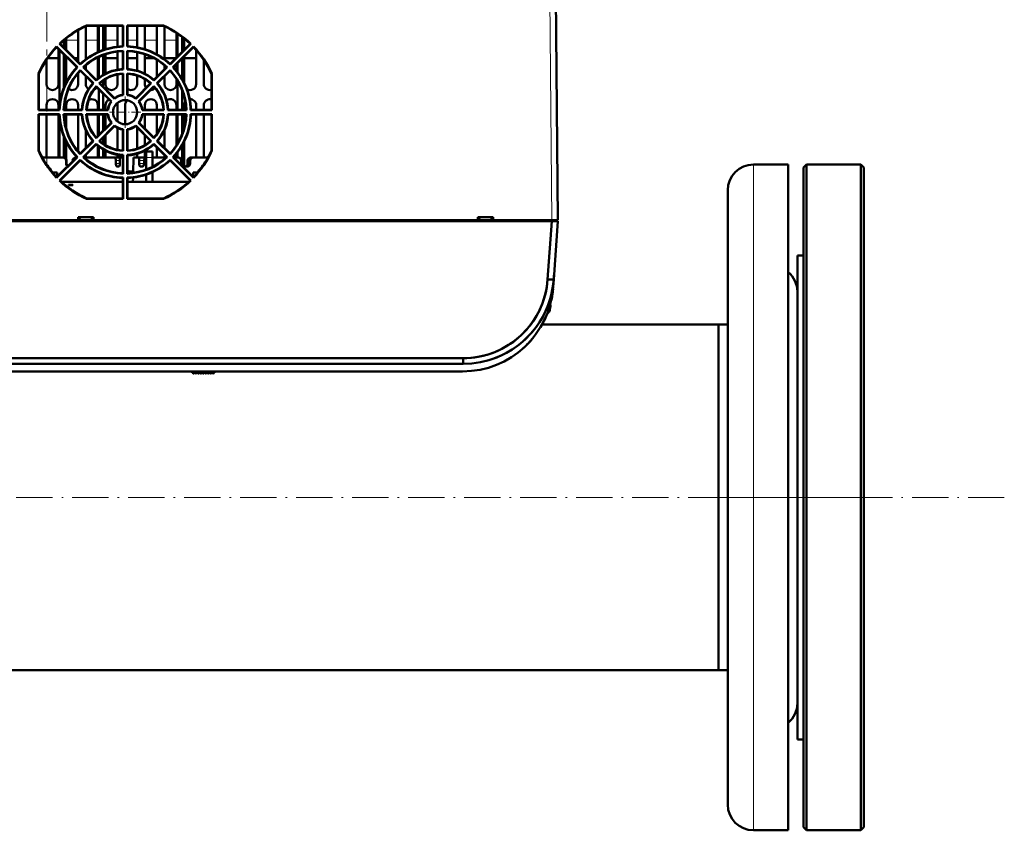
# Model space of a CAD drawing. Extents: x -1976 to 2357, y -1962 to 888.
# Tile 9 of 53: x 388 to 713, y -1962 to -1694. Entities that reach past the tile are written whole.
import ezdxf

# ---------------------------------------------------------------- set-up
doc = ezdxf.new("R2010")
doc.units = 0
doc.linetypes.add('DASHDOT', pattern=[18.5, 12, -3, 0.5, -3])

msp = doc.modelspace()

# ---------------------------------------------------------------- linework, layer by layer
at = {"color": 7, "linetype": 'DASHDOT', "lineweight": 18}
for p, q in [((396.56, -1245.95), (396.56, -1700.95)), ((396.57, -1742.5), (396.57, -1703.49)), ((712.97, -1851.6), (-419.83, -1851.6)), ((617.06, -1851.6), (671.07, -1851.6))]:
    msp.add_line(p, q, dxfattribs=at)
at = {"color": 7, "lineweight": 18}
for p, q in [((562.67, -1673.36), (563.43, -1759.95)), ((402.93, -1700.45), (406.93, -1700.45)), ((409.43, -1700.45), (413.43, -1700.45)), ((415.93, -1700.45), (419.93, -1700.45)), ((423.22, -1700.45), (426.43, -1700.45)), ((428.93, -1700.45), (432.93, -1700.45)), ((435.43, -1700.45), (439.43, -1700.45)), ((441.93, -1700.45), (442.62, -1700.45)), ((403.1, -1740.25), (402.92, -1740.25)), ((420.66, -1740.25), (419.39, -1740.25)), ((427.11, -1740.25), (428.73, -1740.25)), ((431.43, -1739.21), (429.43, -1739.21)), ((441.1, -1740.25), (440.92, -1740.25)), ((443.76, -1740.25), (443.93, -1740.25)), ((402.92, -1741.25), (403.1, -1741.25)), ((419.4, -1741.25), (420.68, -1741.25)), ((427.09, -1741.25), (428.71, -1741.25)), ((440.92, -1741.25), (441.1, -1741.25)), ((443.76, -1741.25), (443.94, -1741.25)), ((630.07, -1961.63), (630.07, -1741.57)), ((562.65, -1788.73), (562.65, -1789.21)), ((562.65, -1789.21), (562.65, -1790.02)), ((445.63, -1809.95), (445.63, -1810.57))]:
    msp.add_line(p, q, dxfattribs=at)
at = {"color": 7, "lineweight": 50}
for p, q in [((564.67, -1673.36), (565.43, -1759.95)), ((406.93, -1697.16), (406.93, -1707.63)), ((409.43, -1706.76), (409.43, -1695.88)), ((409.71, -1695.62), (409.73, -1695.74)), ((409.71, -1695.62), (421.76, -1695.62)), ((421.64, -1695.74), (409.73, -1695.74)), ((413.43, -1695.74), (413.43, -1704.41)), ((413.73, -1695.74), (413.73, -1704.27)), ((415.23, -1695.74), (415.23, -1703.69)), ((415.93, -1703.45), (415.93, -1695.74)), ((419.93, -1695.74), (419.93, -1702.61)), ((421.76, -1695.62), (421.64, -1695.74)), ((421.64, -1695.74), (421.64, -1702.48)), ((421.76, -1695.62), (421.76, -1702.59)), ((423.1, -1695.62), (423.22, -1695.74)), ((423.1, -1702.59), (423.1, -1695.62)), ((423.1, -1695.62), (435.15, -1695.62)), ((435.13, -1695.74), (423.22, -1695.74)), ((423.22, -1702.48), (423.22, -1695.74)), ((426.43, -1695.74), (426.43, -1702.83)), ((428.93, -1703.45), (428.93, -1695.74)), ((432.93, -1695.74), (432.93, -1705.16)), ((435.15, -1695.62), (435.13, -1695.74)), ((435.43, -1706.77), (435.43, -1695.87)), ((439.43, -1698.08), (439.43, -1706.14)), ((439.73, -1698.27), (439.73, -1705.83)), ((400.75, -1701.63), (400.92, -1701.63)), ((407.59, -1708.47), (400.75, -1701.63)), ((407.59, -1708.29), (400.92, -1701.63)), ((402.23, -1700.46), (402.23, -1702.94)), ((402.93, -1703.64), (402.93, -1699.88)), ((443.93, -1701.63), (437.27, -1708.29)), ((444.11, -1701.63), (437.27, -1708.47)), ((441.23, -1699.34), (441.23, -1704.33)), ((441.93, -1703.63), (441.93, -1699.88)), ((444.11, -1701.63), (443.93, -1701.63)), ((399.81, -1702.57), (406.65, -1709.41)), ((399.81, -1702.57), (399.81, -1702.75)), ((399.81, -1702.75), (406.47, -1709.41)), ((400.43, -1703.37), (400.42, -1714.95)), ((400.73, -1703.67), (400.73, -1722.22)), ((419.93, -1704.2), (419.92, -1710.18)), ((421.64, -1702.48), (421.76, -1702.59)), ((421.64, -1704.06), (421.76, -1703.93)), ((421.64, -1704.06), (421.64, -1709.98)), ((421.76, -1703.93), (421.76, -1710.1)), ((423.22, -1702.48), (423.1, -1702.59)), ((423.22, -1704.06), (423.1, -1703.93)), ((423.1, -1710.1), (423.1, -1703.93)), ((423.22, -1709.98), (423.22, -1704.06)), ((426.43, -1704.44), (426.42, -1710.53)), ((438.21, -1709.41), (445.05, -1702.57)), ((438.39, -1709.41), (445.05, -1702.75)), ((445.05, -1702.57), (445.05, -1702.75)), ((445.93, -1703.71), (445.92, -1714.95)), ((396.44, -1714.95), (396.43, -1706.98)), ((396.79, -1706.45), (400.43, -1706.45)), ((402.23, -1705.17), (402.23, -1716.07)), ((402.94, -1714.51), (402.93, -1705.87)), ((402.93, -1706.45), (403.51, -1706.45)), ((405.75, -1706.45), (406.93, -1706.45)), ((409.43, -1706.45), (409.86, -1706.45)), ((412.86, -1706.45), (413.43, -1706.45)), ((413.43, -1706.16), (413.42, -1713.15)), ((413.73, -1706.01), (413.73, -1712.91)), ((415.23, -1705.37), (415.23, -1711.91)), ((415.93, -1711.52), (415.93, -1705.11)), ((415.93, -1706.45), (419.93, -1706.45)), ((423.22, -1706.45), (426.43, -1706.45)), ((428.93, -1711.53), (428.93, -1705.12)), ((428.93, -1706.45), (432, -1706.45)), ((432.93, -1706.98), (432.92, -1712.64)), ((435.43, -1706.45), (439.11, -1706.45)), ((439.73, -1708.07), (439.73, -1711)), ((441.23, -1706.57), (441.23, -1713.23)), ((441.94, -1714.53), (441.93, -1705.87)), ((441.93, -1706.45), (445.93, -1706.45)), ((448.44, -1714.95), (448.43, -1706.99)), ((406.47, -1709.41), (406.65, -1709.41)), ((406.92, -1711.29), (406.92, -1714.95)), ((407.59, -1708.29), (407.59, -1708.47)), ((407.59, -1710.35), (411.95, -1714.72)), ((407.59, -1710.53), (407.59, -1710.35)), ((407.59, -1710.53), (411.78, -1714.72)), ((408.71, -1709.41), (408.53, -1709.41)), ((412.89, -1713.78), (408.53, -1709.41)), ((412.9, -1713.6), (408.71, -1709.41)), ((409.43, -1710.14), (409.43, -1708.78)), ((421.64, -1709.98), (421.76, -1710.1)), ((421.64, -1711.57), (421.76, -1711.43)), ((421.76, -1711.43), (421.77, -1718.63)), ((423.09, -1718.63), (423.1, -1711.43)), ((423.22, -1709.98), (423.1, -1710.1)), ((423.22, -1711.57), (423.1, -1711.43)), ((436.15, -1709.41), (431.96, -1713.6)), ((436.33, -1709.41), (431.96, -1713.78)), ((432.9, -1714.72), (437.27, -1710.35)), ((433.08, -1714.72), (437.27, -1710.53)), ((435.43, -1710.13), (435.43, -1708.78)), ((436.15, -1709.41), (436.33, -1709.41)), ((437.27, -1708.29), (437.27, -1708.47)), ((437.27, -1710.53), (437.27, -1710.35)), ((438.39, -1709.41), (438.21, -1709.41)), ((439.43, -1708.37), (439.42, -1710.61)), ((393.79, -1711.53), (393.92, -1711.55)), ((393.79, -1723.59), (393.79, -1711.53)), ((393.92, -1711.55), (393.92, -1723.46)), ((393.92, -1711.55), (393.92, -1714.95)), ((409.44, -1714.95), (409.44, -1712.38)), ((412.9, -1713.6), (412.89, -1713.78)), ((415.23, -1713.78), (415.23, -1715.93)), ((415.94, -1714.95), (415.94, -1713.33)), ((419.92, -1711.79), (419.92, -1714.95)), ((421.64, -1711.57), (421.64, -1718.51)), ((423.22, -1718.51), (423.22, -1711.57)), ((426.42, -1712.19), (426.42, -1714.95)), ((428.94, -1714.95), (428.94, -1713.34)), ((431.96, -1713.6), (431.96, -1713.78)), ((435.44, -1714.95), (435.44, -1712.37)), ((439.42, -1713.32), (439.42, -1714.95)), ((439.73, -1713.81), (439.73, -1723.46)), ((450.93, -1723.46), (450.94, -1711.55)), ((451.06, -1711.53), (450.94, -1711.55)), ((451.06, -1711.53), (451.07, -1723.59)), ((393.92, -1714.95), (393.92, -1714.99)), ((411.78, -1714.72), (411.95, -1714.72)), ((412.9, -1715.66), (417.98, -1720.74)), ((412.9, -1715.84), (412.9, -1715.66)), ((412.9, -1715.84), (417.81, -1720.75)), ((413.1, -1716.04), (413.04, -1716.13)), ((413.73, -1716.67), (413.73, -1723.46)), ((414.02, -1714.72), (413.84, -1714.72)), ((418.92, -1719.81), (413.84, -1714.72)), ((418.93, -1719.63), (414.02, -1714.72)), ((430.84, -1714.72), (425.93, -1719.63)), ((431.02, -1714.72), (425.94, -1719.81)), ((426.87, -1720.74), (431.96, -1715.66)), ((427.05, -1720.75), (431.96, -1715.84)), ((429.37, -1716.19), (429.32, -1716.13)), ((430.84, -1714.72), (431.02, -1714.72)), ((430.93, -1716.94), (430.86, -1716.94)), ((431.96, -1715.84), (431.96, -1715.66)), ((433.08, -1714.72), (432.9, -1714.72)), ((441.23, -1716.84), (441.23, -1723.46)), ((415.23, -1718.17), (415.23, -1723.46)), ((417.81, -1720.75), (417.98, -1720.74)), ((418.93, -1719.63), (418.92, -1719.81)), ((421.64, -1718.51), (421.77, -1718.63)), ((423.22, -1718.51), (423.09, -1718.63)), ((425.93, -1719.63), (425.94, -1719.81)), ((427.05, -1720.75), (426.87, -1720.74)), ((442.32, -1720.78), (442.33, -1720.76)), ((393.92, -1723.46), (393.79, -1723.59)), ((400.78, -1723.59), (393.79, -1723.59)), ((400.65, -1723.46), (393.92, -1723.46)), ((396.44, -1723.46), (396.44, -1721.95)), ((400.42, -1721.95), (400.42, -1723.46)), ((400.65, -1723.46), (400.78, -1723.59)), ((402.24, -1723.46), (402.1, -1723.59)), ((408.28, -1723.59), (402.1, -1723.59)), ((408.16, -1723.46), (402.24, -1723.46)), ((402.94, -1723.46), (402.94, -1721.95)), ((406.92, -1721.95), (406.92, -1723.46)), ((408.16, -1723.46), (408.28, -1723.59)), ((409.75, -1723.46), (409.61, -1723.59)), ((416.81, -1723.59), (409.61, -1723.59)), ((416.69, -1723.46), (409.75, -1723.46)), ((413.42, -1721.95), (413.42, -1723.46)), ((415.94, -1723.46), (415.94, -1721.95)), ((416.69, -1723.46), (416.81, -1723.59)), ((419.92, -1721.95), (419.92, -1727.36)), ((422.44, -1728.25), (422.44, -1721.95)), ((426.42, -1723.96), (426.42, -1724.55)), ((428.17, -1723.46), (428.05, -1723.59)), ((435.25, -1723.59), (428.05, -1723.59)), ((435.11, -1723.46), (428.17, -1723.46)), ((428.94, -1723.46), (428.94, -1721.95)), ((432.92, -1721.95), (432.92, -1723.46)), ((435.11, -1723.46), (435.25, -1723.59)), ((436.7, -1723.46), (436.58, -1723.59)), ((442.76, -1723.59), (436.58, -1723.59)), ((442.62, -1723.46), (436.7, -1723.46)), ((439.42, -1721.95), (439.42, -1723.46)), ((441.94, -1723.46), (441.94, -1721.95)), ((442.62, -1723.46), (442.76, -1723.59)), ((444.21, -1723.46), (444.08, -1723.59)), ((451.07, -1723.59), (444.08, -1723.59)), ((450.93, -1723.46), (444.21, -1723.46)), ((445.92, -1721.95), (445.92, -1723.46)), ((448.44, -1723.46), (448.44, -1721.95)), ((450.93, -1723.46), (451.07, -1723.59)), ((393.79, -1724.91), (400.78, -1724.91)), ((393.93, -1725.05), (393.79, -1724.91)), ((393.79, -1736.98), (393.79, -1724.91)), ((393.93, -1725.05), (400.65, -1725.05)), ((393.93, -1725.05), (393.93, -1736.95)), ((396.45, -1739.25), (396.44, -1725.05)), ((400.42, -1725.05), (400.41, -1739.25)), ((400.65, -1725.05), (400.78, -1724.91)), ((400.73, -1726.3), (400.73, -1739.25)), ((402.1, -1724.91), (408.28, -1724.91)), ((402.24, -1725.05), (402.1, -1724.91)), ((402.24, -1725.05), (408.16, -1725.05)), ((402.94, -1729.58), (402.94, -1725.05)), ((406.92, -1725.05), (406.91, -1737.19)), ((408.16, -1725.05), (408.28, -1724.91)), ((409.61, -1724.91), (416.81, -1724.91)), ((409.75, -1725.05), (409.61, -1724.91)), ((409.75, -1725.05), (416.69, -1725.05)), ((413.42, -1725.05), (413.41, -1732.14)), ((413.73, -1725.05), (413.73, -1731.82)), ((415.23, -1725.05), (415.23, -1730.32)), ((415.94, -1729.61), (415.94, -1725.05)), ((416.69, -1725.05), (416.81, -1724.91)), ((428.05, -1724.91), (435.25, -1724.91)), ((428.17, -1725.05), (428.05, -1724.91)), ((428.17, -1725.05), (435.11, -1725.05)), ((428.94, -1729.64), (428.94, -1725.05)), ((432.92, -1725.05), (432.92, -1731.42)), ((435.11, -1725.05), (435.25, -1724.91)), ((436.58, -1724.91), (442.76, -1724.91)), ((436.7, -1725.05), (436.58, -1724.91)), ((436.7, -1725.05), (442.62, -1725.05)), ((439.42, -1725.05), (439.41, -1735.19)), ((439.73, -1725.05), (439.73, -1734.68)), ((441.23, -1725.05), (441.23, -1731.65)), ((441.94, -1729.48), (441.94, -1725.05)), ((442.62, -1725.05), (442.76, -1724.91)), ((444.08, -1724.91), (451.07, -1724.91)), ((444.21, -1725.05), (444.08, -1724.91)), ((444.21, -1725.05), (450.93, -1725.05)), ((445.92, -1725.05), (445.91, -1739.25)), ((448.45, -1739.25), (448.44, -1725.05)), ((450.93, -1725.05), (451.07, -1724.91)), ((450.93, -1736.95), (450.93, -1725.05)), ((451.07, -1724.91), (451.07, -1736.98)), ((409.45, -1736.1), (409.44, -1730.23)), ((417.81, -1727.75), (412.9, -1732.65)), ((417.99, -1727.76), (412.9, -1732.85)), ((413.83, -1733.79), (418.92, -1728.69)), ((414.03, -1733.78), (418.93, -1728.88)), ((417.81, -1727.75), (417.99, -1727.76)), ((418.93, -1728.88), (418.92, -1728.69)), ((419.92, -1729.48), (419.91, -1736.7)), ((421.63, -1729.99), (421.77, -1729.87)), ((421.63, -1729.99), (421.63, -1736.93)), ((421.77, -1729.87), (421.77, -1737.08)), ((423.23, -1729.99), (423.09, -1729.87)), ((423.09, -1737.08), (423.09, -1729.87)), ((423.23, -1736.93), (423.23, -1729.99)), ((425.93, -1728.88), (425.94, -1728.69)), ((425.93, -1728.88), (430.83, -1733.78)), ((425.94, -1728.69), (431.03, -1733.79)), ((426.42, -1729.37), (426.41, -1736.31)), ((427.05, -1727.75), (426.87, -1727.76)), ((431.96, -1732.85), (426.87, -1727.76)), ((431.96, -1732.65), (427.05, -1727.75)), ((435.45, -1736.14), (435.44, -1730.17)), ((402.23, -1732.44), (402.23, -1739.26)), ((402.95, -1739.72), (402.94, -1734.03)), ((411.77, -1733.78), (407.59, -1737.96)), ((411.96, -1733.79), (407.59, -1738.16)), ((411.77, -1733.78), (411.96, -1733.79)), ((412.9, -1732.65), (412.9, -1732.85)), ((414.03, -1733.78), (413.83, -1733.79)), ((415.23, -1732.58), (415.23, -1734.71)), ((415.95, -1735.17), (415.94, -1731.87)), ((428.95, -1735.15), (428.94, -1731.89)), ((430.83, -1733.78), (431.03, -1733.79)), ((431.96, -1732.65), (431.96, -1732.85)), ((433.09, -1733.78), (432.9, -1733.79)), ((437.27, -1738.16), (432.9, -1733.79)), ((437.27, -1737.96), (433.09, -1733.78)), ((441.95, -1741.95), (441.94, -1733.96)), ((393.79, -1736.98), (393.93, -1736.95)), ((408.52, -1739.09), (412.89, -1734.72)), ((408.72, -1739.09), (412.9, -1734.91)), ((412.9, -1734.91), (412.89, -1734.72)), ((413.41, -1735.35), (413.41, -1739.25)), ((413.73, -1735.6), (413.73, -1739.25)), ((415.23, -1736.61), (415.23, -1739.25)), ((415.95, -1739.25), (415.95, -1737)), ((421.63, -1736.93), (421.77, -1737.08)), ((423.23, -1736.93), (423.09, -1737.08)), ((428.95, -1739.5), (428.95, -1736.98)), ((429.43, -1737.25), (429.43, -1739.21)), ((431.43, -1737.25), (429.43, -1737.25)), ((431.43, -1737.25), (429.43, -1737.25)), ((431.43, -1739.21), (431.43, -1737.25)), ((431.96, -1734.72), (436.34, -1739.09)), ((431.96, -1734.91), (431.96, -1734.72)), ((431.96, -1734.91), (436.14, -1739.09)), ((432.91, -1735.87), (432.91, -1739.25)), ((441.23, -1735.29), (441.23, -1741.75)), ((451.07, -1736.98), (450.93, -1736.95)), ((401.93, -1739.25), (395.07, -1739.25)), ((406.46, -1739.09), (399.81, -1745.74)), ((406.66, -1739.09), (399.81, -1745.95)), ((400.73, -1746.87), (407.59, -1740.02)), ((400.94, -1746.87), (407.59, -1740.22)), ((402.11, -1739.25), (401.93, -1739.25)), ((402.92, -1741.25), (402.92, -1740.25)), ((403.1, -1740.25), (403.1, -1741.25)), ((403.1, -1740.25), (403.1, -1741.25)), ((405.1, -1740.25), (405.1, -1740.45)), ((406.09, -1739.25), (406.3, -1739.25)), ((406.46, -1739.09), (406.66, -1739.09)), ((407.59, -1737.96), (407.59, -1738.16)), ((407.59, -1740.22), (407.59, -1740.02)), ((408.72, -1739.09), (408.52, -1739.09)), ((417.01, -1739.25), (408.9, -1739.25)), ((409.45, -1739.25), (409.45, -1738.37)), ((418.85, -1739.25), (417.01, -1739.25)), ((420.96, -1739.25), (419.08, -1739.25)), ((419.39, -1740.25), (419.4, -1741.25)), ((419.91, -1738.33), (419.91, -1739.25)), ((420.66, -1740.25), (420.68, -1741.25)), ((421.63, -1739.25), (420.96, -1739.25)), ((421.63, -1738.53), (421.77, -1738.39)), ((421.63, -1738.53), (421.63, -1744.43)), ((421.77, -1738.39), (421.77, -1744.59)), ((423.08, -1744.59), (423.09, -1738.39)), ((423.23, -1738.53), (423.09, -1738.39)), ((423.23, -1744.43), (423.23, -1738.53)), ((425.09, -1744.27), (425.17, -1739.25)), ((426.69, -1739.25), (425.17, -1739.25)), ((426.41, -1737.99), (426.41, -1739.25)), ((426.69, -1739.25), (428.46, -1739.25)), ((427.11, -1740.25), (427.09, -1741.25)), ((428.73, -1740.25), (428.71, -1741.25)), ((429.43, -1739.25), (429.37, -1739.25)), ((429.43, -1743.2), (429.43, -1739.21)), ((431.43, -1739.21), (431.43, -1742.33)), ((435.96, -1739.25), (431.43, -1739.25)), ((435.45, -1739.25), (435.45, -1738.4)), ((436.14, -1739.09), (436.34, -1739.09)), ((437.27, -1737.96), (437.27, -1738.16)), ((437.27, -1740.02), (444.13, -1746.87)), ((437.27, -1740.22), (437.27, -1740.02)), ((437.27, -1740.22), (443.91, -1746.87)), ((438.4, -1739.09), (438.2, -1739.09)), ((445.05, -1745.95), (438.2, -1739.09)), ((445.05, -1745.74), (438.4, -1739.09)), ((439.93, -1739.25), (438.56, -1739.25)), ((439.41, -1737.92), (439.41, -1739.25)), ((439.73, -1737.52), (439.73, -1739.25)), ((440.11, -1739.25), (439.93, -1739.25)), ((440.92, -1741.25), (440.92, -1740.25)), ((441.1, -1740.25), (441.1, -1741.25)), ((441.1, -1740.25), (441.1, -1741.25)), ((443.1, -1740.25), (443.1, -1741.25)), ((443.76, -1740.25), (443.76, -1741.25)), ((443.93, -1740.25), (443.94, -1741.25)), ((444.09, -1739.25), (444.75, -1739.25)), ((444.75, -1739.25), (444.93, -1739.25)), ((449.79, -1739.25), (444.93, -1739.25)), ((396.73, -1741.94), (396.73, -1741.84)), ((398.33, -1744.06), (398.33, -1743.97)), ((420.32, -1742.25), (419.89, -1742.25)), ((428.11, -1742.25), (427.56, -1742.25)), ((442.43, -1742.25), (441.92, -1742.25)), ((442.94, -1742.25), (442.43, -1742.25)), ((446.53, -1744.06), (446.53, -1743.97)), ((448.13, -1741.94), (448.13, -1741.84)), ((630.07, -1741.57), (641.57, -1741.57)), ((641.57, -1961.63), (641.57, -1741.57)), ((646.57, -1742.6), (647.57, -1741.6)), ((646.57, -1960.6), (646.57, -1742.6)), ((647.57, -1961.6), (647.57, -1741.6)), ((647.57, -1741.6), (665.57, -1741.6)), ((665.57, -1961.6), (665.57, -1741.6)), ((665.57, -1741.6), (666.57, -1742.6)), ((666.57, -1960.6), (666.57, -1742.6)), ((398.49, -1744.25), (399.93, -1744.25)), ((399.81, -1745.95), (399.81, -1745.74)), ((399.93, -1744.25), (399.93, -1745.62)), ((400.73, -1746.87), (400.94, -1746.87)), ((421.63, -1744.43), (421.77, -1744.59)), ((421.63, -1746.04), (421.77, -1745.9)), ((421.63, -1746.04), (421.63, -1752.75)), ((421.77, -1745.9), (421.78, -1752.9)), ((423.23, -1744.43), (423.08, -1744.59)), ((423.23, -1746.04), (423.08, -1745.9)), ((423.08, -1752.9), (423.08, -1745.9)), ((423.23, -1752.75), (423.23, -1746.04)), ((425.03, -1747.25), (425.06, -1745.89)), ((429.43, -1747.25), (429.43, -1744.9)), ((431.43, -1744.11), (431.43, -1747.25)), ((444.13, -1746.87), (443.91, -1746.87)), ((444.93, -1745.62), (444.93, -1744.25)), ((444.93, -1744.25), (446.37, -1744.25)), ((445.05, -1745.95), (445.05, -1745.74)), ((565.3, -1745.16), (565.3, -1745.2)), ((565.3, -1745.41), (565.3, -1745.43)), ((565.3, -1745.43), (565.3, -1745.42)), ((401.35, -1747.25), (421.63, -1747.25)), ((421.63, -1747.25), (401.35, -1747.25)), ((403.68, -1748.25), (403.68, -1748.42)), ((405.18, -1748.25), (403.68, -1748.25)), ((405.18, -1748.42), (403.68, -1748.42)), ((405.18, -1748.25), (405.18, -1748.42)), ((423.23, -1747.25), (429.43, -1747.25)), ((429.43, -1747.25), (423.23, -1747.25)), ((429.43, -1747.25), (431.43, -1747.25)), ((431.43, -1747.25), (443.51, -1747.25)), ((443.51, -1747.25), (431.43, -1747.25)), ((621.57, -1953.13), (621.57, -1750.07)), ((409.7, -1752.9), (409.73, -1752.75)), ((421.78, -1752.9), (409.7, -1752.9)), ((409.73, -1752.75), (421.63, -1752.75)), ((421.78, -1752.9), (421.63, -1752.75)), ((423.08, -1752.9), (423.23, -1752.75)), ((435.16, -1752.9), (423.08, -1752.9)), ((423.23, -1752.75), (435.12, -1752.75)), ((435.16, -1752.9), (435.12, -1752.75)), ((255.42, -1759.95), (563.43, -1759.95)), ((255.42, -1760.25), (563.43, -1760.25)), ((563.41, -1760.25), (255.45, -1760.25)), ((563.41, -1760.25), (255.45, -1760.25)), ((406.93, -1759.95), (279.85, -1759.95)), ((411.93, -1758.95), (406.93, -1758.95)), ((406.93, -1759.95), (406.93, -1758.95)), ((407.39, -1759.95), (406.93, -1759.95)), ((407.18, -1759.95), (411.68, -1759.95)), ((407.38, -1759.95), (407.36, -1759.95)), ((407.43, -1758.95), (407.39, -1759.95)), ((407.49, -1759.95), (407.45, -1759.95)), ((407.49, -1759.95), (411.37, -1759.95)), ((411.41, -1759.95), (411.37, -1759.95)), ((411.43, -1758.95), (411.47, -1759.95)), ((411.93, -1759.95), (411.47, -1759.95)), ((411.49, -1759.95), (411.48, -1759.95)), ((411.93, -1759.95), (411.93, -1758.95)), ((539.01, -1759.95), (411.93, -1759.95)), ((544.01, -1758.95), (539.01, -1758.95)), ((539.01, -1759.95), (539.01, -1758.95)), ((539.47, -1759.95), (539.01, -1759.95)), ((539.26, -1759.95), (543.76, -1759.95)), ((539.46, -1759.95), (539.44, -1759.95)), ((539.51, -1758.95), (539.47, -1759.95)), ((539.57, -1759.95), (539.53, -1759.95)), ((539.57, -1759.95), (543.45, -1759.95)), ((543.49, -1759.95), (543.45, -1759.95)), ((543.51, -1758.95), (543.55, -1759.95)), ((544.01, -1759.95), (543.55, -1759.95)), ((543.57, -1759.95), (543.56, -1759.95)), ((544.01, -1759.95), (544.01, -1758.95)), ((563.43, -1759.95), (544.01, -1759.95)), ((562.06, -1779.54), (563.41, -1760.25)), ((562.06, -1779.54), (563.41, -1760.25)), ((563.41, -1760.25), (564.82, -1760.25)), ((563.41, -1760.25), (564.82, -1760.25)), ((564.84, -1759.95), (563.43, -1759.95)), ((563.43, -1760.25), (563.43, -1759.95)), ((563.43, -1760.25), (563.43, -1759.95)), ((563.43, -1760.25), (564.93, -1760.25)), ((564.06, -1779.54), (565.41, -1760.25)), ((564.06, -1779.54), (565.41, -1760.25)), ((564.06, -1779.54), (565.41, -1760.25)), ((564.82, -1760.25), (565.41, -1760.25)), ((564.82, -1760.25), (565.41, -1760.25)), ((565.43, -1759.95), (564.84, -1759.95)), ((564.93, -1760.25), (564.93, -1759.95)), ((564.93, -1760.25), (564.93, -1759.95)), ((564.93, -1760.25), (564.93, -1759.95)), ((565.41, -1760.25), (564.93, -1760.25)), ((644.57, -1889.96), (644.57, -1771.6)), ((644.57, -1771.6), (646.57, -1771.6)), ((563.88, -1782.04), (564.21, -1777.45)), ((563.88, -1782.04), (564.06, -1779.54)), ((563.88, -1782.04), (564.06, -1779.54)), ((563.89, -1781.99), (564.21, -1777.45)), ((563.89, -1781.99), (564.06, -1779.54)), ((564.08, -1779.21), (564.03, -1779.91)), ((564.06, -1779.56), (564.06, -1779.54)), ((564.06, -1779.54), (564.06, -1779.57)), ((564.1, -1778.95), (564.08, -1779.21)), ((564.21, -1777.45), (564.12, -1778.65)), ((564.21, -1777.45), (564.12, -1778.65)), ((564.03, -1779.91), (563.88, -1782.04)), ((563.68, -1784.04), (563.61, -1784.47)), ((562.82, -1789.38), (562.81, -1789.37)), ((562.88, -1787.95), (562.96, -1787.95)), ((562.98, -1788.01), (562.98, -1788.08)), ((562.98, -1788.01), (562.98, -1788.08)), ((561.1, -1792.72), (560.94, -1793.06)), ((561.1, -1792.72), (560.94, -1793.06)), ((618.57, -1794.45), (560.22, -1794.45)), ((560.94, -1793.06), (560.94, -1793.07)), ((618.57, -1879), (618.57, -1794.45)), ((618.57, -1794.45), (621.57, -1794.45)), ((618.57, -1794.45), (618.57, -1908.75)), ((284.73, -1805.59), (534.13, -1805.59)), ((284.73, -1805.59), (534.13, -1805.59)), ((534.13, -1807.45), (534.13, -1805.59)), ((534.13, -1805.59), (534.13, -1807.45)), ((284.73, -1807.45), (534.13, -1807.45)), ((284.73, -1807.45), (534.13, -1807.45)), ((284.9, -1809.95), (533.96, -1809.95)), ((284.9, -1809.95), (533.96, -1809.95)), ((444.63, -1809.95), (444.63, -1810.45)), ((444.63, -1810.45), (444.73, -1810.45)), ((444.73, -1810.45), (444.72, -1810.45)), ((445.36, -1810.45), (445.44, -1810.45)), ((446.25, -1810.45), (446.18, -1810.45)), ((447.07, -1810.45), (447, -1810.45)), ((447.89, -1810.45), (447.82, -1810.45)), ((448.71, -1810.45), (448.64, -1810.45)), ((449.53, -1810.45), (449.46, -1810.45)), ((450.35, -1810.45), (450.28, -1810.45)), ((451.17, -1810.45), (451.1, -1810.45)), ((451.93, -1810.45), (451.81, -1810.45)), ((451.93, -1809.95), (451.93, -1810.45)), ((618.57, -1908.75), (618.57, -1879)), ((644.57, -1931.6), (644.57, -1889.96)), ((618.57, -1908.75), (-325.43, -1908.75)), ((618.57, -1908.75), (621.57, -1908.75)), ((644.57, -1931.6), (646.57, -1931.6)), ((641.57, -1961.63), (630.07, -1961.63)), ((646.57, -1960.6), (647.57, -1961.6)), ((647.57, -1961.6), (665.57, -1961.6)), ((665.57, -1961.6), (666.57, -1960.6))]:
    msp.add_line(p, q, dxfattribs=at)
at = {"color": 7, "linetype": 'DASHDOT', "lineweight": 18, "ltscale": 0.260001}
for p, q in [((422.43, -1719.05), (422.43, -1729.45)), ((427.63, -1724.25), (417.23, -1724.25))]:
    msp.add_line(p, q, dxfattribs=at)
at = {"color": 7, "linetype": 'DASHDOT', "lineweight": 18, "ltscale": 0.000840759}
msp.add_line((562.95, -1788.45), (562.99, -1788.45), dxfattribs=at)
at = {"color": 7, "linetype": 'DASHDOT', "lineweight": 18, "ltscale": 0.020401}
msp.add_line((445.63, -1809.88), (445.63, -1810.7), dxfattribs=at)
at = {"color": 7, "lineweight": 50}
for points in [[(419.39, -1740.25), (419.36, -1739.94), (419.29, -1739.67), (419.23, -1739.55), (419.1, -1739.36), (418.93, -1739.26), (418.85, -1739.25)], [(420.96, -1739.25), (420.9, -1739.27), (420.87, -1739.3), (420.8, -1739.41), (420.73, -1739.62), (420.68, -1739.89), (420.66, -1740.25)], [(427.11, -1740.25), (427.09, -1739.94), (427.03, -1739.67), (426.93, -1739.44), (426.86, -1739.34), (426.78, -1739.27), (426.69, -1739.25)], [(428.46, -1739.25), (428.55, -1739.27), (428.63, -1739.33), (428.7, -1739.43), (428.82, -1739.73)], [(428.69, -1739.41), (428.62, -1739.32), (428.54, -1739.27), (428.46, -1739.25)], [(428.46, -1739.25), (428.55, -1739.27), (428.63, -1739.33), (428.7, -1739.43), (428.82, -1739.73)], [(428.69, -1739.41), (428.62, -1739.32), (428.54, -1739.27), (428.46, -1739.25)], [(429.37, -1739.25), (429.17, -1739.3), (428.99, -1739.44), (428.85, -1739.67), (428.74, -1740.09), (428.73, -1740.25)], [(429.13, -1739.32), (428.93, -1739.53), (428.82, -1739.73)], [(428.83, -1739.71), (428.91, -1739.55), (429.06, -1739.37), (429.24, -1739.27), (429.37, -1739.25)], [(428.9, -1739.57), (429.04, -1739.39), (429.21, -1739.28), (429.37, -1739.25)], [(419.89, -1742.25), (419.8, -1742.23), (419.7, -1742.16), (419.62, -1742.06), (419.48, -1741.77), (419.41, -1741.42), (419.4, -1741.25)], [(420.68, -1741.25), (420.66, -1741.63), (420.59, -1741.96), (420.46, -1742.19), (420.38, -1742.24), (420.32, -1742.25)], [(427.56, -1742.25), (427.41, -1742.2), (427.28, -1742.06), (427.15, -1741.77), (427.1, -1741.41), (427.09, -1741.25)], [(428.71, -1741.25), (428.66, -1741.63), (428.52, -1741.96), (428.37, -1742.14), (428.19, -1742.24), (428.11, -1742.25)], [(534.13, -1805.59), (535.37, -1805.56), (536.64, -1805.48), (537.87, -1805.34), (539.14, -1805.14), (540.75, -1804.8), (542.38, -1804.35), (544.03, -1803.78), (545.56, -1803.15), (547.09, -1802.41), (548.59, -1801.57), (549.68, -1800.88), (550.74, -1800.13), (552.24, -1798.95), (553.66, -1797.66), (555.01, -1796.25), (556.25, -1794.76), (557.38, -1793.2), (558.38, -1791.59), (558.91, -1790.63), (559.39, -1789.67), (559.84, -1788.69), (560.24, -1787.7), (560.92, -1785.74), (561.42, -1783.86), (561.78, -1782.03), (561.95, -1780.77), (562.06, -1779.54)], [(562.98, -1788.08), (562.97, -1787.98), (562.97, -1787.96), (562.96, -1787.95), (562.96, -1787.95), (562.96, -1787.95)]]:
    msp.add_lwpolyline(points, dxfattribs=at)
msp.add_circle((422.43, -1724.25), 4, dxfattribs=at)
for centre, radius, start, end in [((422.43, -1724.26), 31.34, 113.9543, 133.7652), ((422.43, -1724.24), 31.2, 114.0139, 133.5638), ((422.43, -1724.24), 31.2, 46.4362, 65.9861), ((422.43, -1724.26), 31.34, 46.2348, 66.0457), ((422.43, -1724.26), 31.34, 136.2096, 156.0246), ((422.43, -1724.24), 31.2, 136.4615, 156.0073), ((422.43, -1724.26), 21.8, 92.0748, 132.9082), ((422.43, -1724.24), 21.66, 91.7679, 133.2492), ((422.43, -1724.26), 20.34, 91.8818, 133.1106), ((422.43, -1724.25), 20.2, 92.2396, 132.768), ((422.43, -1724.24), 21.66, 46.7508, 88.2321), ((422.43, -1724.26), 20.34, 46.8894, 88.1182), ((422.43, -1724.26), 21.8, 47.0918, 87.9252), ((422.43, -1724.25), 20.2, 47.2319, 87.7603), ((422.43, -1724.26), 31.34, 23.9754, 43.7904), ((422.43, -1724.24), 31.2, 23.9927, 43.5385), ((422.43, -1724.26), 21.8, 137.068, 177.8909), ((422.43, -1724.24), 21.66, 136.7747, 178.2665), ((422.43, -1724.26), 20.34, 136.8639, 178.1176), ((422.43, -1724.25), 20.2, 137.2576, 177.761), ((422.43, -1724.25), 14.16, 92.6955, 132.3214), ((422.43, -1724.26), 14.3, 93.1734, 131.8099), ((422.43, -1724.26), 12.84, 92.9717, 132.0204), ((422.43, -1724.25), 14.16, 47.6786, 87.3045), ((422.43, -1724.26), 12.84, 47.9796, 87.0283), ((422.43, -1724.26), 14.3, 48.1902, 86.8266), ((422.43, -1724.26), 20.34, 1.8824, 43.1361), ((422.43, -1724.25), 20.2, 2.239, 42.7424), ((422.43, -1724.24), 21.66, 1.7335, 43.2253), ((422.43, -1724.26), 21.8, 2.1091, 42.932), ((422.43, -1724.25), 12.7, 93.5735, 131.4347), ((422.43, -1724.25), 12.7, 48.5654, 86.4266), ((398.43, -1714.95), 1.99, 180.0262, 359.974), ((404.93, -1714.95), 1.99, 233.5863, 359.9739), ((422.43, -1724.26), 14.3, 138.1668, 176.7927), ((422.43, -1724.25), 14.16, 137.7021, 177.3387), ((411.43, -1714.95), 1.99, 180.0262, 236.9774), ((422.43, -1724.26), 12.84, 137.9536, 177.0274), ((422.43, -1724.25), 12.7, 138.5917, 176.4278), ((411.43, -1714.95), 1.99, 290.3714, 323.8156), ((417.93, -1714.95), 1.99, 180.0262, 359.974), ((424.43, -1714.95), 1.99, 232.7417, 359.9739), ((430.93, -1714.95), 1.99, 180.0262, 216.1845), ((430.93, -1714.95), 1.99, 270, 316.1278), ((422.43, -1724.26), 12.84, 2.9726, 42.0464), ((422.43, -1724.25), 12.7, 3.5724, 41.4084), ((422.43, -1724.25), 14.16, 2.6613, 42.2979), ((422.43, -1724.26), 14.3, 3.2074, 41.8332), ((437.43, -1714.95), 1.99, 180.0262, 359.974), ((443.93, -1714.95), 1.99, 236.9974, 359.9739), ((450.43, -1714.95), 1.99, 180.0262, 284.7225), ((398.43, -1721.95), 1.99, 359.9739, 180.026), ((404.93, -1721.95), 1.99, 359.9739, 180.026), ((411.43, -1721.95), 1.99, 359.9739, 122.3654), ((417.93, -1721.95), 1.99, 112.5309, 180.0261), ((422.43, -1724.25), 5.8, 142.8683, 172.0934), ((422.43, -1724.25), 5.66, 141.7347, 173.3041), ((422.43, -1724.25), 5.66, 96.7289, 128.2872), ((422.43, -1724.25), 5.8, 97.8739, 127.1102), ((424.43, -1721.95), 1.99, 125.9246, 180.0261), ((422.43, -1724.25), 5.66, 51.7128, 83.2711), ((422.43, -1724.25), 5.8, 52.8898, 82.1261), ((422.43, -1724.25), 5.66, 6.6959, 38.2653), ((422.43, -1724.25), 5.8, 7.9066, 37.1317), ((430.93, -1721.95), 1.99, 359.9739, 180.026), ((437.43, -1721.95), 1.99, 359.9739, 128.4213), ((443.93, -1721.95), 1.99, 143.868, 180.0261), ((443.93, -1721.95), 1.99, 359.9739, 93.7837), ((450.43, -1721.95), 1.99, 75.2818, 180.0261), ((417.93, -1721.95), 1.99, 359.9739, 20.7351), ((422.43, -1724.26), 21.8, 182.0754, 222.8835), ((422.43, -1724.24), 21.66, 181.7673, 223.2739), ((422.43, -1724.26), 20.34, 181.8463, 223.1352), ((422.43, -1724.25), 20.2, 182.2753, 222.7433), ((422.43, -1724.26), 14.3, 183.1743, 221.7852), ((422.43, -1724.25), 14.16, 182.6947, 222.3461), ((422.43, -1724.26), 12.84, 182.9359, 222.0451), ((422.43, -1724.25), 12.7, 183.6095, 221.41), ((422.43, -1724.25), 5.8, 187.8762, 217.0855), ((422.43, -1724.25), 5.66, 186.7269, 218.3119), ((422.43, -1724.25), 5.66, 321.6881, 353.2731), ((422.43, -1724.25), 5.8, 322.9145, 352.1238), ((422.43, -1724.26), 12.84, 317.9549, 357.0641), ((422.43, -1724.25), 12.7, 318.5901, 356.3906), ((422.43, -1724.25), 14.16, 317.6539, 357.3053), ((422.43, -1724.26), 14.3, 318.2149, 356.8257), ((422.43, -1724.26), 20.34, 316.8648, 358.1537), ((422.43, -1724.25), 20.2, 317.2566, 357.7247), ((422.43, -1724.24), 21.66, 316.7261, 358.2327), ((422.43, -1724.26), 21.8, 317.1165, 357.9246), ((422.43, -1724.25), 5.66, 231.71, 263.306), ((422.43, -1724.25), 5.8, 232.893, 262.0911), ((422.43, -1724.25), 5.66, 276.694, 308.2899), ((422.43, -1724.25), 5.8, 277.9089, 307.107), ((422.43, -1724.26), 12.84, 227.9289, 267.0632), ((422.43, -1724.25), 12.7, 228.6164, 266.3917), ((422.43, -1724.26), 12.84, 272.9368, 312.0711), ((422.43, -1724.25), 12.7, 273.6084, 311.3837), ((422.43, -1724.26), 31.34, 203.9405, 223.7899), ((422.43, -1724.24), 31.2, 204.0276, 214.5527), ((422.43, -1724.25), 14.16, 227.6774, 267.3395), ((422.43, -1724.26), 14.3, 228.1915, 266.7917), ((422.43, -1724.25), 14.16, 272.6605, 312.3226), ((422.43, -1724.26), 14.3, 273.2083, 311.8085), ((422.43, -1724.26), 31.34, 316.2101, 336.0595), ((422.43, -1724.24), 31.2, 325.4473, 335.9724), ((401.93, -1740.25), 0.996, 359.7412, 89.7531), ((402.1, -1740.25), 0.996, 359.7439, 89.729), ((402.1, -1740.25), 0.996, 359.7439, 89.729), ((406.09, -1740.25), 0.999, 90.1067, 180.0932), ((406.09, -1740.25), 0.996, 90.0391, 134.566), ((422.43, -1724.24), 21.66, 226.75, 268.267), ((422.43, -1724.26), 21.8, 227.0927, 267.8903), ((422.43, -1724.26), 20.34, 226.8392, 268.1531), ((422.43, -1724.25), 20.2, 227.2823, 267.7254), ((418.85, -1739.57), 0.319, 61.5824, 89.5965), ((418.85, -1739.57), 0.319, 61.5824, 89.5965), ((419.08, -1739.37), 0.116, 94.3344, 138.5139), ((419.08, -1739.37), 0.116, 94.2234, 138.5992), ((419.08, -1739.37), 0.116, 94.2234, 138.5992), ((422.43, -1724.26), 20.34, 271.8469, 313.1608), ((422.43, -1724.24), 21.66, 271.733, 313.25), ((422.43, -1724.25), 20.2, 272.2746, 312.7177), ((422.43, -1724.26), 21.8, 272.1097, 312.9073), ((439.93, -1740.25), 0.996, 359.7412, 89.7531), ((440.1, -1740.25), 0.996, 359.7439, 89.729), ((440.1, -1740.25), 0.996, 359.7439, 89.729), ((444.09, -1740.25), 0.999, 90.1067, 180.0932), ((444.09, -1740.25), 0.996, 90.0391, 134.566), ((444.76, -1740.25), 0.996, 90.265, 180.2624), ((444.93, -1740.25), 0.996, 90.2462, 180.2594), ((422.43, -1724.25), 31.14, 214.3938, 219.3035), ((403.92, -1741.25), 0.998, 179.8356, 240.3324), ((404.1, -1741.25), 0.999, 179.879, 233.0661), ((404.1, -1741.25), 0.999, 179.879, 233.0661), ((424.43, -1741.95), 1.98, 232.7689, 289.5994), ((441.92, -1741.25), 1, 179.8975, 208.8153), ((442.09, -1741.25), 0.997, 179.8029, 270.0434), ((442.09, -1741.25), 0.997, 179.8029, 270.0434), ((441.92, -1741.25), 0.998, 241.2307, 270.0241), ((443.93, -1741.95), 1.98, 180.0262, 188.511), ((442.1, -1741.25), 1, 269.993, 289.3911), ((442.1, -1741.25), 0.999, 289.4151, 0.0588), ((442.77, -1741.25), 0.996, 269.9503, 0.2032), ((442.94, -1741.26), 0.996, 269.9686, 0.2065), ((422.43, -1724.25), 31.14, 320.6965, 325.6062), ((630.07, -1750.07), 8.5, 90, 180), ((422.43, -1724.24), 31.21, 219.4366, 223.539), ((422.43, -1724.26), 31.34, 226.1849, 246.0383), ((422.43, -1724.24), 31.2, 226.4862, 245.9935), ((422.43, -1724.24), 31.2, 294.0065, 313.5138), ((422.43, -1724.26), 31.34, 293.9617, 313.8151), ((422.43, -1724.24), 31.21, 316.461, 320.5634), ((534.13, -1777.45), 30, 270.0002, 355.9998), ((534.13, -1777.59), 28, 270.0002, 355.9998), ((534.13, -1777.45), 30, 270, 356), ((534.13, -1777.45), 30, 290.1823, 356), ((636.07, -1783.57), 8.5, 0, 49.6798), ((533.96, -1779.95), 30, 270, 356), ((533.96, -1779.95), 30, 270, 356), ((533.96, -1779.95), 30, 347.9059, 356), ((533.96, -1779.95), 30, 348.0879, 356), ((533.93, -1779.95), 30.03, 352.1617, 354.6851), ((533.93, -1779.95), 30.03, 352.1617, 354.6851), ((534.05, -1779.96), 29.91, 353.0165, 354.8639), ((534.05, -1779.96), 29.91, 353.0165, 354.8639), ((534.07, -1779.97), 29.88, 351.0916, 352.16), ((534.06, -1779.96), 29.9, 351.092, 352.1599), ((554.03, -1787.45), 9, 343.3984, 347.6222), ((554.03, -1787.45), 9, 343.3984, 347.6222), ((554.03, -1787.45), 8.99, 347.6508, 353.6103), ((554.03, -1787.45), 8.99, 347.6501, 353.6109), ((554.03, -1787.45), 8.99, 347.6508, 353.6103), ((554.03, -1787.45), 8.99, 347.6501, 353.6109), ((562.94, -1787.98), 0.0372, 354.4397, 53.8944), ((562.96, -1787.96), 0.0113, 19.2359, 79.1388), ((562.94, -1787.98), 0.0367, 354.5531, 54.1481), ((559.73, -1788.06), 3.26, 353.0665, 359.6535), ((559.74, -1788.06), 3.24, 353.0595, 359.6691), ((559.73, -1788.06), 3.26, 353.0665, 359.6535), ((559.74, -1788.06), 3.24, 353.0595, 359.6691), ((562.37, -1788.07), 0.608, 359.5347, 8.5297), ((533.96, -1779.95), 30, 329.1954, 338.143), ((533.96, -1779.95), 30, 329.2158, 338.0536), ((561.41, -1789.65), 1.3, 292.6188, 343.3985), ((561.41, -1789.65), 1.3, 292.6208, 343.3985), ((533.96, -1779.95), 30, 312.2077, 320.8515), ((533.96, -1779.95), 30, 312.196, 320.8342), ((444.99, -1810.35), 0.28, 200.9248, 321.3178), ((445.36, -1810.65), 0.2, 90, 141.3178), ((445.43, -1810.65), 0.2, 38.6797, 89.6751), ((445.81, -1810.35), 0.28, 218.6839, 229.9948), ((445.81, -1810.35), 0.28, 229.9948, 321.3178), ((446.18, -1810.65), 0.2, 90, 141.3178), ((446.25, -1810.65), 0.2, 38.6822, 90), ((446.63, -1810.35), 0.28, 218.6822, 321.3178), ((447, -1810.65), 0.2, 90, 141.3178), ((447.07, -1810.65), 0.2, 38.6822, 90), ((447.45, -1810.35), 0.28, 218.6822, 321.3178), ((447.82, -1810.65), 0.2, 90, 141.3178), ((447.89, -1810.65), 0.2, 38.6822, 90), ((448.27, -1810.35), 0.28, 218.6822, 321.3178), ((448.64, -1810.65), 0.2, 90, 141.3178), ((448.71, -1810.65), 0.2, 38.6822, 90), ((449.09, -1810.35), 0.28, 218.6822, 321.3178), ((449.46, -1810.65), 0.2, 90, 141.3178), ((449.53, -1810.65), 0.2, 38.6822, 90), ((449.91, -1810.35), 0.28, 218.6822, 321.3178), ((450.28, -1810.65), 0.2, 90, 141.3178), ((450.35, -1810.65), 0.2, 38.6822, 90), ((450.73, -1810.35), 0.28, 218.6822, 321.3178), ((451.1, -1810.65), 0.2, 90, 141.3178), ((451.17, -1810.65), 0.2, 38.6822, 90), ((451.55, -1810.35), 0.28, 218.6822, 339.0752), ((636.07, -1919.63), 8.5, 310.3202, 360), ((630.07, -1953.13), 8.5, 180, 270)]:
    msp.add_arc(centre, radius, start, end, dxfattribs=at)
for start_param in [4.717255, 4.717262]:
    msp.add_ellipse((562.06, -1779.4), major_axis=(2, -0.14), ratio=0.069587, start_param=start_param, end_param=6.283185, dxfattribs=at)

doc.saveas('drawing.dxf')
